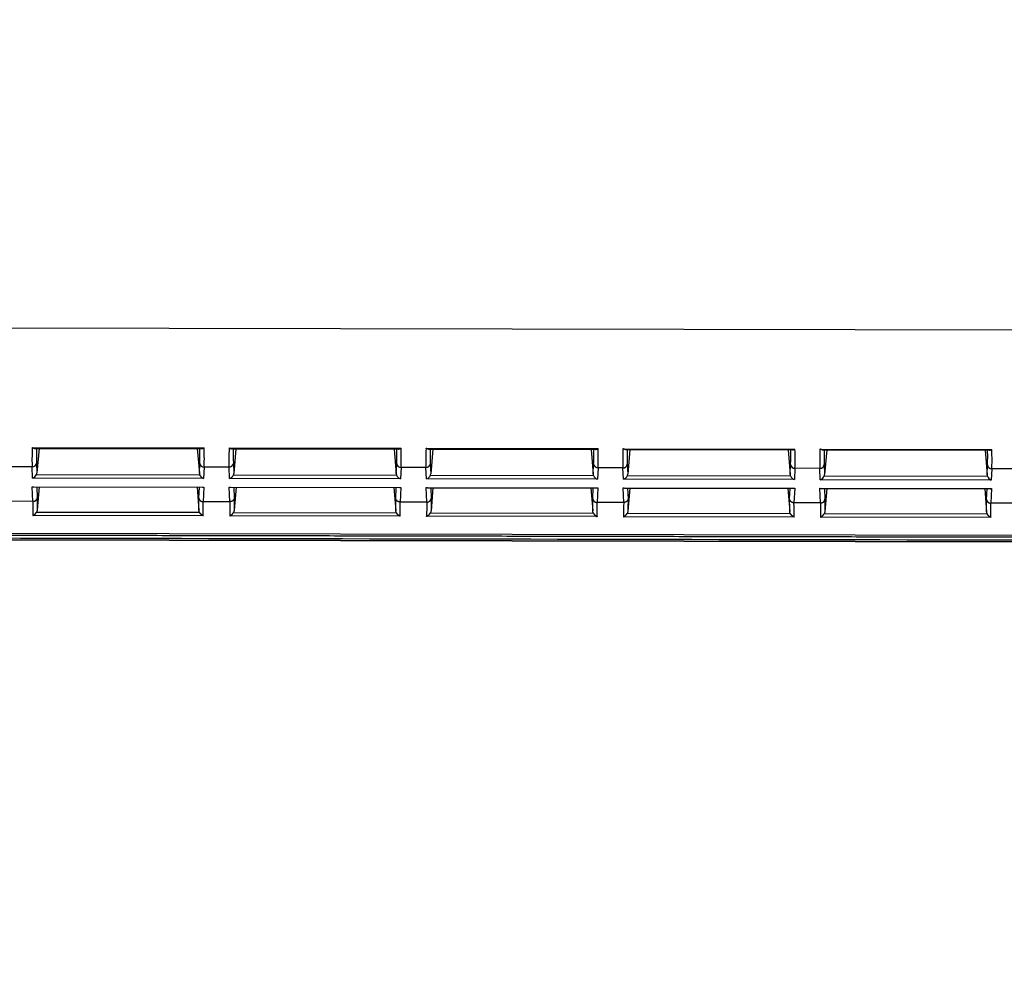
# Model space of a CAD drawing. Header units: millimetres. Extents: x 40090 to 187415, y -53271 to 40260.
# Tile 210 of 256: x 127042 to 127110, y 13738 to 13804. Entities that reach past the tile are written whole.
import ezdxf

# ---------------------------------------------------------------- set-up
doc = ezdxf.new("R2010")
doc.units = ezdxf.units.MM
doc.layers.add('AVM_projektor', color=6, linetype='Continuous')
doc.layers.add('AVM_sp_230VAC', color=170, linetype='Continuous')
doc.styles.add('AVM', font='arial.ttf')
doc.dimstyles.new('AVM-1_50', dxfattribs={"dimscale": 40, "dimtxt": 2.5, "dimasz": 2.5, "dimexe": 1.25, "dimexo": 0.625, "dimtad": 1, "dimdec": 0, "dimrnd": 1, "dimtxsty": 'AVM', "dimcen": 2.5, "dimclrd": 256, "dimclre": 256, "dimclrt": 256, "dimadec": 0, "dimazin": 0, "dimtfac": 1, "dimtdec": 0, "dimtmove": 0, "dimatfit": 3, "dimfxl": 0, "dimarcsym": 0})

# ---------------------------------------------------------------- blocks, each defined once
blk = doc.blocks.new('PT-FW430-bottom')
for p, q in [((200.491, 304.353), (200.491, 73.885)), ((214.57, 304.016), (214.57, 3.544)), ((214.997, 21.103), (214.997, 294.331)), ((215, 294.627), (215, 20.806)), ((209.993, 250.153), (209.993, 248.448)), ((212.36, 250.213), (212.36, 248.387)), ((208.67, 236.653), (208.67, 248.447)), ((209.993, 248.448), (210.771, 248.412)), ((210.771, 248.412), (210.771, 236.688)), ((211.355, 236.667), (211.355, 248.433)), ((211.355, 248.433), (212.36, 248.387)), ((208.724, 236.821), (208.724, 248.279)), ((208.724, 247.976), (210.415, 248.118)), ((210.415, 248.118), (209.734, 248.149)), ((210.512, 236.96), (210.512, 248.14)), ((211.37, 236.762), (211.37, 248.338)), ((212.113, 248.088), (211.37, 248.122)), ((211.37, 247.963), (212.948, 248.096)), ((213.091, 236.965), (213.091, 248.136)), ((213.336, 248.394), (213.336, 236.707)), ((208.724, 237.124), (210.415, 236.982)), ((209.734, 236.951), (210.415, 236.982)), ((211.37, 237.137), (212.948, 237.005)), ((211.37, 236.978), (212.113, 237.012)), ((210.771, 236.688), (209.993, 236.653)), ((209.993, 236.653), (209.993, 234.948)), ((212.36, 236.713), (211.355, 236.667)), ((212.36, 236.713), (212.36, 234.887)), ((208.67, 223.153), (208.67, 234.947)), ((209.993, 234.948), (210.771, 234.912)), ((210.771, 234.912), (210.771, 223.188)), ((211.355, 223.167), (211.355, 234.933)), ((211.355, 234.933), (212.36, 234.887)), ((208.724, 223.321), (208.724, 234.779)), ((208.724, 234.476), (210.415, 234.618)), ((210.415, 234.618), (209.734, 234.649)), ((210.512, 223.46), (210.512, 234.64)), ((211.37, 223.262), (211.37, 234.838)), ((212.113, 234.588), (211.37, 234.622)), ((211.37, 234.463), (212.948, 234.596)), ((213.091, 223.465), (213.091, 234.636)), ((213.336, 234.894), (213.336, 223.207)), ((208.724, 223.624), (210.415, 223.482)), ((209.734, 223.451), (210.415, 223.482)), ((211.37, 223.637), (212.948, 223.505)), ((211.37, 223.478), (212.113, 223.512)), ((210.771, 223.188), (209.993, 223.153)), ((209.993, 223.153), (209.993, 221.448)), ((212.36, 223.213), (211.355, 223.167)), ((212.36, 223.213), (212.36, 221.387)), ((208.67, 209.653), (208.67, 221.447)), ((209.993, 221.448), (210.771, 221.412)), ((210.771, 221.412), (210.771, 209.688)), ((211.355, 209.667), (211.355, 221.433)), ((211.355, 221.433), (212.36, 221.387)), ((208.724, 209.821), (208.724, 221.279)), ((208.724, 220.976), (210.415, 221.118)), ((210.415, 221.118), (209.734, 221.149)), ((210.512, 209.96), (210.512, 221.14)), ((211.37, 209.762), (211.37, 221.338)), ((212.113, 221.088), (211.37, 221.122)), ((211.37, 220.963), (212.948, 221.096)), ((213.091, 209.965), (213.091, 221.136)), ((213.336, 221.394), (213.336, 209.707)), ((208.724, 210.124), (210.415, 209.982)), ((209.734, 209.951), (210.415, 209.982)), ((211.37, 210.137), (212.948, 210.005)), ((211.37, 209.978), (212.113, 210.012)), ((210.771, 209.688), (209.993, 209.653)), ((209.993, 209.653), (209.993, 207.948)), ((212.36, 209.713), (211.355, 209.667)), ((212.36, 209.713), (212.36, 207.887)), ((208.67, 196.153), (208.67, 207.947)), ((209.993, 207.948), (210.771, 207.912)), ((210.771, 207.912), (210.771, 196.188)), ((211.355, 196.167), (211.355, 207.933)), ((211.355, 207.933), (212.36, 207.887)), ((208.724, 196.321), (208.724, 207.779)), ((208.724, 207.476), (210.415, 207.618)), ((210.415, 207.618), (209.734, 207.649)), ((210.512, 196.46), (210.512, 207.64)), ((211.37, 196.262), (211.37, 207.838)), ((212.113, 207.588), (211.37, 207.622)), ((211.37, 207.463), (212.948, 207.596)), ((213.091, 196.465), (213.091, 207.636)), ((213.336, 207.894), (213.336, 196.207)), ((208.724, 196.624), (210.415, 196.482)), ((209.734, 196.451), (210.415, 196.482)), ((211.37, 196.637), (212.948, 196.505)), ((211.37, 196.478), (212.113, 196.512)), ((210.771, 196.188), (209.993, 196.153)), ((209.993, 196.153), (209.993, 194.448)), ((212.36, 196.213), (211.355, 196.167)), ((212.36, 196.213), (212.36, 194.387)), ((208.67, 182.653), (208.67, 194.447)), ((209.993, 194.448), (210.771, 194.412)), ((210.771, 194.412), (210.771, 182.688)), ((211.355, 182.667), (211.355, 194.433)), ((211.355, 194.433), (212.36, 194.387)), ((208.724, 182.821), (208.724, 194.279)), ((208.724, 193.976), (210.415, 194.118)), ((210.415, 194.118), (209.734, 194.149)), ((210.512, 182.96), (210.512, 194.14)), ((211.37, 182.762), (211.37, 194.338)), ((212.113, 194.088), (211.37, 194.122)), ((211.37, 193.963), (212.948, 194.096)), ((213.091, 182.965), (213.091, 194.136)), ((213.336, 194.394), (213.336, 182.707)), ((208.724, 183.124), (210.415, 182.982)), ((209.734, 182.951), (210.415, 182.982)), ((211.37, 183.137), (212.948, 183.005)), ((211.37, 182.978), (212.113, 183.012)), ((210.771, 182.688), (209.993, 182.653)), ((209.993, 182.653), (209.993, 180.948)), ((212.36, 182.713), (211.355, 182.667)), ((212.36, 182.713), (212.36, 180.887))]:
    blk.add_line(p, q)
for centre, major_axis, ratio, start_param, end_param in [((200.491, 247.509), (-10, -0.851), 0.042047, 3.454792, 3.751014), ((209.708, 248.448), (-0.014, -0.3), 0.950148, 0.139819, 1.61411), ((210.486, 248.412), (-0.247, -0.236), 0.72431, 1.05271, 2.219463), ((211.07, 248.433), (0.239, -0.25), 0.72431, 0.648651, 0.965444), ((200.517, 247.21), (-9.7, -0.851), 0.043328, 3.454568, 3.699851), ((210.384, 248.417), (0.325, -0.012), 0.922888, 4.843824, 5.151363), ((197.96, 246.461), (-16.7, -1.465), 0.043328, 3.594641, 3.697414), ((197.934, 246.76), (-17, -1.465), 0.042575, 3.574962, 3.695383), ((200.517, 237.89), (9.7, -0.851), 0.043328, 5.724927, 5.97021), ((209.708, 236.653), (0.014, -0.3), 0.950148, 1.527482, 3.001774), ((210.384, 236.683), (-0.325, -0.012), 0.922888, 4.273415, 4.580953), ((210.486, 236.688), (0.247, -0.236), 0.72431, 0.92213, 2.088882), ((197.96, 238.639), (16.7, -1.465), 0.043328, 5.727364, 5.830137), ((200.491, 237.592), (10, -0.851), 0.042047, 5.673764, 5.969986), ((211.07, 236.667), (-0.239, -0.25), 0.72431, 2.176149, 2.492942), ((197.934, 238.34), (17, -1.465), 0.042575, 5.729395, 5.849816), ((200.491, 234.009), (-10, -0.851), 0.042047, 3.454792, 3.751014), ((209.708, 234.948), (0.014, 0.3), 0.950148, 3.281412, 4.755703), ((210.486, 234.912), (-0.247, -0.236), 0.72431, 1.05271, 2.219463), ((211.07, 234.933), (0.239, -0.25), 0.72431, 0.648651, 0.965444), ((200.517, 233.71), (-9.7, -0.851), 0.043328, 3.454568, 3.699851), ((210.384, 234.917), (0.325, -0.012), 0.922888, 4.843824, 5.151363), ((197.96, 232.961), (-16.7, -1.465), 0.043328, 3.594641, 3.697414), ((197.934, 233.26), (-17, -1.465), 0.042575, 3.574962, 3.695383), ((200.517, 224.39), (9.7, -0.851), 0.043328, 5.724927, 5.97021), ((209.708, 223.153), (-0.014, 0.3), 0.950148, 4.669075, 6.143366), ((210.384, 223.183), (-0.325, -0.012), 0.922888, 4.273415, 4.580953), ((210.486, 223.188), (0.247, -0.236), 0.72431, 0.92213, 2.088882), ((197.96, 225.139), (16.7, -1.465), 0.043328, 5.727364, 5.830137), ((200.491, 224.092), (10, -0.851), 0.042047, 5.673764, 5.969986), ((211.07, 223.167), (-0.239, -0.25), 0.72431, 2.176149, 2.492942), ((197.934, 224.84), (17, -1.465), 0.042575, 5.729395, 5.849816), ((200.491, 220.509), (-10, -0.851), 0.042047, 3.454792, 3.751014), ((209.708, 221.448), (-0.014, -0.3), 0.950148, 0.139819, 1.61411), ((210.486, 221.412), (-0.247, -0.236), 0.72431, 1.05271, 2.219463), ((211.07, 221.433), (0.239, -0.25), 0.72431, 0.648651, 0.965444), ((200.517, 220.21), (-9.7, -0.851), 0.043328, 3.454568, 3.699851), ((210.384, 221.417), (0.325, -0.012), 0.922888, 4.843824, 5.151363), ((197.96, 219.461), (-16.7, -1.465), 0.043328, 3.594641, 3.697414), ((197.934, 219.76), (-17, -1.465), 0.042575, 3.574962, 3.695383), ((200.517, 210.89), (9.7, -0.851), 0.043328, 5.724927, 5.97021), ((209.708, 209.653), (0.014, -0.3), 0.950148, 1.527482, 3.001774), ((210.384, 209.683), (-0.325, -0.012), 0.922888, 4.273415, 4.580953), ((210.486, 209.688), (0.247, -0.236), 0.72431, 0.92213, 2.088882), ((197.96, 211.639), (16.7, -1.465), 0.043328, 5.727364, 5.830137), ((200.491, 210.592), (10, -0.851), 0.042047, 5.673764, 5.969986), ((211.07, 209.667), (-0.239, -0.25), 0.72431, 2.176149, 2.492942), ((197.934, 211.34), (17, -1.465), 0.042575, 5.729395, 5.849816), ((200.491, 207.009), (-10, -0.851), 0.042047, 3.454792, 3.751014), ((209.708, 207.948), (-0.014, -0.3), 0.950148, 0.139819, 1.61411), ((210.486, 207.912), (-0.247, -0.236), 0.72431, 1.05271, 2.219463), ((211.07, 207.933), (0.239, -0.25), 0.72431, 0.648651, 0.965444), ((200.517, 206.71), (-9.7, -0.851), 0.043328, 3.454568, 3.699851), ((210.384, 207.917), (0.325, -0.012), 0.922888, 4.843824, 5.151363), ((197.96, 205.961), (-16.7, -1.465), 0.043328, 3.594641, 3.697414), ((197.934, 206.26), (-17, -1.465), 0.042575, 3.574962, 3.695383), ((200.517, 197.39), (9.7, -0.851), 0.043328, 5.724927, 5.97021), ((209.708, 196.153), (0.014, -0.3), 0.950148, 1.527482, 3.001774), ((210.384, 196.183), (-0.325, -0.012), 0.922888, 4.273415, 4.580953), ((210.486, 196.188), (0.247, -0.236), 0.72431, 0.92213, 2.088882), ((197.96, 198.139), (16.7, -1.465), 0.043328, 5.727364, 5.830137), ((200.491, 197.092), (10, -0.851), 0.042047, 5.673764, 5.969986), ((211.07, 196.167), (-0.239, -0.25), 0.72431, 2.176149, 2.492942), ((197.934, 197.84), (17, -1.465), 0.042575, 5.729395, 5.849816), ((200.491, 193.509), (-10, -0.851), 0.042047, 3.454792, 3.751014), ((209.708, 194.448), (-0.014, -0.3), 0.950148, 0.139819, 1.61411), ((210.486, 194.412), (-0.247, -0.236), 0.72431, 1.05271, 2.219463), ((211.07, 194.433), (0.239, -0.25), 0.72431, 0.648651, 0.965444), ((200.517, 193.21), (-9.7, -0.851), 0.043328, 3.454568, 3.699851), ((210.384, 194.417), (0.325, -0.012), 0.922888, 4.843824, 5.151363), ((197.96, 192.461), (-16.7, -1.465), 0.043328, 3.594641, 3.697414), ((197.934, 192.76), (-17, -1.465), 0.042575, 3.574962, 3.695383), ((200.517, 183.89), (9.7, -0.851), 0.043328, 5.724927, 5.97021), ((209.708, 182.653), (0.014, -0.3), 0.950148, 1.527482, 3.001774), ((210.384, 182.683), (-0.325, -0.012), 0.922888, 4.273415, 4.580953), ((210.486, 182.688), (0.247, -0.236), 0.72431, 0.92213, 2.088882), ((197.96, 184.639), (16.7, -1.465), 0.043328, 5.727364, 5.830137), ((200.491, 183.592), (10, -0.851), 0.042047, 5.673764, 5.969986), ((211.07, 182.667), (-0.239, -0.25), 0.72431, 2.176149, 2.492942), ((197.934, 184.34), (17, -1.465), 0.042575, 5.729395, 5.849816)]:
    blk.add_ellipse(centre, major_axis=major_axis, ratio=ratio, start_param=start_param, end_param=end_param)
for points, start_tangent, end_tangent in [([(214.698, 305.111), (214.698, 302.486), (214.698, 299.86), (214.698, 297.235), (214.698, 294.61), (214.698, 291.985), (214.698, 289.36), (214.698, 286.735), (214.698, 284.11), (214.698, 281.484), (214.698, 278.859), (214.698, 276.234), (214.698, 273.609), (214.698, 270.984), (214.698, 268.359), (214.698, 265.733), (214.698, 263.108), (214.698, 260.483), (214.698, 257.858), (214.698, 255.233), (214.698, 252.608), (214.698, 249.983), (214.698, 247.357), (214.698, 244.732), (214.698, 242.107), (214.698, 239.482), (214.698, 236.857), (214.698, 234.232), (214.698, 231.606), (214.698, 228.981), (214.698, 226.356), (214.698, 223.731), (214.698, 221.106), (214.698, 218.481), (214.698, 215.856), (214.698, 213.23), (214.698, 210.605), (214.698, 207.98), (214.698, 205.355), (214.698, 202.73), (214.698, 200.105), (214.698, 197.48), (214.698, 194.854), (214.698, 192.229), (214.698, 189.604), (214.698, 186.979), (214.698, 184.354), (214.697, 181.729), (214.697, 179.103), (214.697, 176.478), (214.697, 173.853), (214.697, 171.228), (214.697, 168.603), (214.697, 165.978), (214.697, 163.353), (214.697, 160.727), (214.697, 158.102), (214.697, 155.477), (214.697, 152.852), (214.697, 150.227), (214.697, 147.602), (214.697, 144.976), (214.697, 142.351), (214.697, 139.726), (214.697, 137.101), (214.697, 134.476), (214.697, 131.851), (214.697, 129.226), (214.697, 126.6), (214.697, 123.975), (214.697, 121.35), (214.697, 118.725), (214.697, 116.1), (214.697, 113.475), (214.697, 110.849), (214.697, 108.224), (214.697, 105.599), (214.697, 102.974), (214.697, 100.349), (214.697, 97.724), (214.697, 95.099), (214.697, 92.473), (214.697, 89.848), (214.697, 87.223), (214.697, 84.598), (214.697, 81.973), (214.697, 79.348), (214.697, 76.723), (214.697, 74.097), (214.697, 71.472), (214.697, 68.847), (214.697, 66.222), (214.697, 63.597), (214.697, 60.972), (214.697, 58.346), (214.697, 55.721), (214.697, 53.096), (214.697, 50.471), (214.697, 47.846), (214.697, 45.221), (214.697, 42.596), (214.697, 39.97), (214.697, 37.345), (214.697, 34.72), (214.697, 32.095), (214.697, 29.47), (214.697, 26.845), (214.697, 24.219), (214.697, 21.594), (214.697, 18.969), (214.697, 16.344), (214.697, 13.719), (214.697, 11.094), (214.697, 8.469), (214.697, 5.843), (214.697, 3.218)], (-0.000004, -1), (-0.000004, -1)), ([(214.9, 297.867), (214.9, 238.944), (214.9, 180.02), (214.9, 121.097), (214.9, 62.173), (214.9, 3.25)], (0.000001, -1), (0.000001, -1)), ([(208.724, 248.279), (208.724, 248.287), (208.722, 248.298), (208.719, 248.31), (208.715, 248.324), (208.711, 248.34), (208.705, 248.357), (208.697, 248.377), (208.689, 248.398), (208.68, 248.422), (208.67, 248.447)], (-0.03175, 0.999496), (-0.384649, 0.923063)), ([(212.111, 248.088), (212.116, 248.088), (212.122, 248.089), (212.127, 248.09), (212.132, 248.091), (212.137, 248.092), (212.142, 248.093), (212.146, 248.094), (212.151, 248.095), (212.156, 248.096), (212.16, 248.098), (212.164, 248.099), (212.169, 248.1), (212.173, 248.102), (212.177, 248.104), (212.182, 248.105), (212.186, 248.107), (212.191, 248.109), (212.195, 248.111), (212.2, 248.113), (212.204, 248.116), (212.208, 248.118), (212.212, 248.12), (212.216, 248.123), (212.22, 248.125), (212.224, 248.128), (212.229, 248.13), (212.233, 248.133), (212.237, 248.136), (212.241, 248.139), (212.245, 248.142), (212.248, 248.145), (212.252, 248.148), (212.256, 248.151), (212.26, 248.154), (212.263, 248.158), (212.267, 248.161), (212.27, 248.165), (212.274, 248.168), (212.277, 248.172), (212.281, 248.175), (212.284, 248.179), (212.287, 248.183), (212.29, 248.187), (212.294, 248.191), (212.297, 248.195), (212.3, 248.199), (212.303, 248.203), (212.305, 248.207), (212.308, 248.211), (212.311, 248.215), (212.314, 248.22), (212.316, 248.224), (212.319, 248.228), (212.321, 248.233), (212.324, 248.237), (212.326, 248.242), (212.328, 248.246), (212.331, 248.251), (212.333, 248.256), (212.335, 248.26), (212.337, 248.265), (212.339, 248.27), (212.34, 248.275), (212.342, 248.28), (212.344, 248.285), (212.345, 248.289), (212.347, 248.294), (212.348, 248.299), (212.35, 248.304), (212.351, 248.309), (212.352, 248.315), (212.353, 248.32), (212.354, 248.325), (212.355, 248.33), (212.356, 248.335), (212.357, 248.34), (212.358, 248.345), (212.358, 248.35), (212.359, 248.355), (212.359, 248.361), (212.36, 248.366), (212.36, 248.371), (212.36, 248.376), (212.36, 248.382), (212.36, 248.387)], (0.994634, 0.103452), (0.001302, 0.999999)), ([(212.36, 248.387), (212.36, 248.387), (212.36, 248.387), (212.36, 248.387)], (0, -1), (-0.001059, -0.999999)), ([(213.091, 248.136), (213.082, 248.131), (213.072, 248.127), (213.063, 248.123), (213.054, 248.119), (213.045, 248.116), (213.035, 248.113), (213.026, 248.11), (213.016, 248.107), (213.007, 248.105), (212.997, 248.103), (212.987, 248.101), (212.977, 248.099), (212.968, 248.098), (212.958, 248.097), (212.948, 248.096)], (-0.892107, -0.451825), (-0.996524, -0.083302)), ([(213.337, 248.397), (213.335, 248.39), (213.332, 248.384), (213.329, 248.378), (213.327, 248.373), (213.324, 248.368), (213.322, 248.363), (213.32, 248.359), (213.318, 248.355), (213.316, 248.352), (213.314, 248.348), (213.311, 248.344), (213.309, 248.34), (213.306, 248.335), (213.303, 248.33), (213.3, 248.326), (213.297, 248.321), (213.294, 248.317), (213.292, 248.313), (213.289, 248.309), (213.286, 248.305), (213.283, 248.301), (213.28, 248.297), (213.277, 248.293), (213.274, 248.288), (213.27, 248.284), (213.267, 248.28), (213.264, 248.276), (213.26, 248.272), (213.257, 248.268), (213.253, 248.264), (213.25, 248.26), (213.246, 248.256), (213.243, 248.252), (213.239, 248.248), (213.235, 248.243), (213.23, 248.239), (213.226, 248.235), (213.222, 248.23), (213.218, 248.226), (213.214, 248.222), (213.21, 248.219), (213.205, 248.215), (213.201, 248.211), (213.196, 248.207), (213.192, 248.203), (213.187, 248.199), (213.182, 248.195), (213.177, 248.191), (213.173, 248.188), (213.168, 248.184), (213.163, 248.181), (213.159, 248.177), (213.154, 248.174), (213.149, 248.17), (213.144, 248.167), (213.139, 248.163), (213.134, 248.16), (213.129, 248.157), (213.123, 248.154), (213.118, 248.151), (213.113, 248.147), (213.107, 248.144), (213.102, 248.141), (213.096, 248.138), (213.091, 248.136)], (-0.399408, -0.916773), (-0.892122, -0.451794)), ([(212.36, 236.713), (212.36, 236.719), (212.36, 236.724), (212.36, 236.729), (212.36, 236.734), (212.359, 236.739), (212.359, 236.745), (212.358, 236.75), (212.358, 236.755), (212.357, 236.76), (212.356, 236.765), (212.355, 236.771), (212.354, 236.776), (212.353, 236.781), (212.352, 236.786), (212.351, 236.791), (212.35, 236.796), (212.348, 236.801), (212.347, 236.806), (212.345, 236.811), (212.344, 236.816), (212.342, 236.821), (212.34, 236.825), (212.339, 236.83), (212.337, 236.835), (212.335, 236.84), (212.333, 236.845), (212.33, 236.849), (212.328, 236.854), (212.326, 236.859), (212.323, 236.863), (212.321, 236.868), (212.318, 236.872), (212.316, 236.877), (212.313, 236.882), (212.31, 236.886), (212.307, 236.89), (212.304, 236.895), (212.301, 236.899), (212.298, 236.903), (212.295, 236.905), (212.293, 236.907), (212.291, 236.91), (212.289, 236.913), (212.286, 236.915), (212.284, 236.918), (212.282, 236.922), (212.279, 236.925), (212.276, 236.928), (212.272, 236.932), (212.269, 236.936), (212.264, 236.94), (212.259, 236.944), (212.254, 236.948), (212.247, 236.953), (212.24, 236.957), (212.232, 236.962), (212.223, 236.967), (212.213, 236.972), (212.219, 236.972), (212.222, 236.972), (212.224, 236.972), (212.224, 236.973), (212.223, 236.975), (212.221, 236.977), (212.219, 236.978), (212.215, 236.981), (212.212, 236.983), (212.209, 236.985), (212.206, 236.987), (212.203, 236.989), (212.201, 236.99), (212.201, 236.992), (212.201, 236.993), (212.203, 236.993), (212.206, 236.993), (212.211, 236.993), (212.219, 236.991), (212.202, 236.995), (212.174, 237.001), (212.161, 237.005), (212.153, 237.007), (212.144, 237.008), (212.124, 237.011), (212.122, 237.011), (212.116, 237.012)], (-0.001368, 0.999999), (-0.999735, -0.023014)), ([(212.948, 237.005), (212.958, 237.004), (212.968, 237.003), (212.977, 237.001), (212.987, 236.999), (212.997, 236.998), (213.007, 236.995), (213.016, 236.993), (213.026, 236.99), (213.035, 236.987), (213.045, 236.984), (213.054, 236.981), (213.063, 236.977), (213.072, 236.973), (213.082, 236.969), (213.091, 236.965)], (0.996524, -0.083302), (0.892107, -0.451825)), ([(213.337, 236.704), (213.335, 236.71), (213.332, 236.716), (213.329, 236.722), (213.327, 236.727), (213.324, 236.733), (213.322, 236.737), (213.32, 236.741), (213.318, 236.745), (213.316, 236.748), (213.314, 236.752), (213.311, 236.756), (213.309, 236.761), (213.306, 236.765), (213.303, 236.77), (213.3, 236.775), (213.297, 236.779), (213.294, 236.783), (213.292, 236.787), (213.289, 236.791), (213.286, 236.795), (213.283, 236.799), (213.28, 236.803), (213.277, 236.808), (213.274, 236.812), (213.27, 236.816), (213.267, 236.82), (213.264, 236.824), (213.26, 236.828), (213.257, 236.832), (213.253, 236.836), (213.25, 236.84), (213.246, 236.845), (213.243, 236.849), (213.239, 236.853), (213.235, 236.857), (213.23, 236.861), (213.226, 236.866), (213.222, 236.87), (213.218, 236.874), (213.214, 236.878), (213.21, 236.881), (213.205, 236.885), (213.201, 236.889), (213.196, 236.893), (213.192, 236.897), (213.187, 236.901), (213.182, 236.905), (213.177, 236.909), (213.173, 236.912), (213.168, 236.916), (213.163, 236.92), (213.159, 236.923), (213.154, 236.927), (213.149, 236.93), (213.144, 236.933), (213.139, 236.937), (213.134, 236.94), (213.129, 236.943), (213.123, 236.947), (213.118, 236.95), (213.113, 236.953), (213.107, 236.956), (213.102, 236.959), (213.096, 236.962), (213.091, 236.965)], (-0.399408, 0.916773), (-0.892122, 0.451794)), ([(208.724, 236.821), (208.724, 236.813), (208.722, 236.803), (208.719, 236.79), (208.715, 236.776), (208.711, 236.761), (208.705, 236.743), (208.697, 236.723), (208.689, 236.702), (208.68, 236.678), (208.67, 236.653)], (-0.03175, -0.999496), (-0.384649, -0.923063)), ([(212.36, 236.713), (212.36, 236.713), (212.36, 236.713), (212.36, 236.713)], (0.001323, -0.999999), (0.000265, -1)), ([(208.724, 234.779), (208.724, 234.787), (208.722, 234.798), (208.719, 234.81), (208.715, 234.824), (208.711, 234.84), (208.705, 234.857), (208.697, 234.877), (208.689, 234.898), (208.68, 234.922), (208.67, 234.947)], (-0.03175, 0.999496), (-0.384649, 0.923063)), ([(212.36, 234.887), (212.36, 234.882), (212.36, 234.876), (212.36, 234.871), (212.36, 234.866), (212.359, 234.861), (212.359, 234.856), (212.358, 234.85), (212.358, 234.845), (212.357, 234.84), (212.356, 234.835), (212.355, 234.83), (212.354, 234.825), (212.353, 234.82), (212.352, 234.814), (212.351, 234.809), (212.35, 234.804), (212.348, 234.799), (212.347, 234.794), (212.345, 234.789), (212.344, 234.785), (212.342, 234.78), (212.34, 234.775), (212.339, 234.77), (212.337, 234.765), (212.335, 234.76), (212.333, 234.756), (212.33, 234.751), (212.328, 234.746), (212.326, 234.742), (212.323, 234.737), (212.321, 234.732), (212.318, 234.728), (212.316, 234.723), (212.313, 234.719), (212.31, 234.714), (212.307, 234.71), (212.304, 234.705), (212.301, 234.701), (212.298, 234.697), (212.295, 234.695), (212.293, 234.693), (212.291, 234.69), (212.289, 234.688), (212.286, 234.685), (212.284, 234.682), (212.282, 234.679), (212.279, 234.675), (212.276, 234.672), (212.272, 234.668), (212.269, 234.665), (212.264, 234.661), (212.259, 234.656), (212.254, 234.652), (212.247, 234.648), (212.24, 234.643), (212.232, 234.638), (212.223, 234.633), (212.213, 234.628), (212.219, 234.628), (212.222, 234.628), (212.224, 234.628), (212.224, 234.627), (212.223, 234.625), (212.221, 234.624), (212.219, 234.622), (212.215, 234.62), (212.212, 234.618), (212.209, 234.615), (212.206, 234.613), (212.203, 234.611), (212.201, 234.61), (212.201, 234.608), (212.201, 234.607), (212.203, 234.607), (212.206, 234.607), (212.211, 234.608), (212.219, 234.609), (212.202, 234.605), (212.174, 234.599), (212.161, 234.595), (212.153, 234.594), (212.144, 234.592), (212.124, 234.589), (212.122, 234.589), (212.116, 234.588)], (-0.001368, -0.999999), (-0.999735, 0.023014)), ([(212.36, 234.887), (212.36, 234.887), (212.36, 234.887), (212.36, 234.887)], (0, -1), (-0.001059, -0.999999)), ([(213.091, 234.636), (213.082, 234.631), (213.072, 234.627), (213.063, 234.623), (213.054, 234.619), (213.045, 234.616), (213.035, 234.613), (213.026, 234.61), (213.016, 234.607), (213.007, 234.605), (212.997, 234.603), (212.987, 234.601), (212.977, 234.599), (212.968, 234.598), (212.958, 234.597), (212.948, 234.596)], (-0.892107, -0.451825), (-0.996524, -0.083302)), ([(213.337, 234.897), (213.335, 234.89), (213.332, 234.884), (213.329, 234.878), (213.327, 234.873), (213.324, 234.868), (213.322, 234.863), (213.32, 234.859), (213.318, 234.855), (213.316, 234.852), (213.314, 234.848), (213.311, 234.844), (213.309, 234.84), (213.306, 234.835), (213.303, 234.83), (213.3, 234.826), (213.297, 234.821), (213.294, 234.817), (213.292, 234.813), (213.289, 234.809), (213.286, 234.805), (213.283, 234.801), (213.28, 234.797), (213.277, 234.793), (213.274, 234.788), (213.27, 234.784), (213.267, 234.78), (213.264, 234.776), (213.26, 234.772), (213.257, 234.768), (213.253, 234.764), (213.25, 234.76), (213.246, 234.756), (213.243, 234.752), (213.239, 234.748), (213.235, 234.743), (213.23, 234.739), (213.226, 234.735), (213.222, 234.73), (213.218, 234.726), (213.214, 234.722), (213.21, 234.719), (213.205, 234.715), (213.201, 234.711), (213.196, 234.707), (213.192, 234.703), (213.187, 234.699), (213.182, 234.695), (213.177, 234.691), (213.173, 234.688), (213.168, 234.684), (213.163, 234.681), (213.159, 234.677), (213.154, 234.674), (213.149, 234.67), (213.144, 234.667), (213.139, 234.663), (213.134, 234.66), (213.129, 234.657), (213.123, 234.654), (213.118, 234.651), (213.113, 234.647), (213.107, 234.644), (213.102, 234.641), (213.096, 234.638), (213.091, 234.636)], (-0.399408, -0.916773), (-0.892122, -0.451794)), ([(212.111, 223.513), (212.116, 223.512), (212.122, 223.511), (212.127, 223.51), (212.132, 223.51), (212.137, 223.509), (212.142, 223.508), (212.146, 223.506), (212.151, 223.505), (212.156, 223.504), (212.16, 223.503), (212.164, 223.501), (212.169, 223.5), (212.173, 223.498), (212.177, 223.497), (212.182, 223.495), (212.186, 223.493), (212.191, 223.491), (212.195, 223.489), (212.2, 223.487), (212.204, 223.485), (212.208, 223.482), (212.212, 223.48), (212.216, 223.478), (212.22, 223.475), (212.224, 223.473), (212.229, 223.47), (212.233, 223.467), (212.237, 223.464), (212.241, 223.461), (212.245, 223.458), (212.248, 223.455), (212.252, 223.452), (212.256, 223.449), (212.26, 223.446), (212.263, 223.443), (212.267, 223.439), (212.27, 223.436), (212.274, 223.432), (212.277, 223.428), (212.281, 223.425), (212.284, 223.421), (212.287, 223.417), (212.29, 223.413), (212.294, 223.41), (212.297, 223.406), (212.3, 223.402), (212.303, 223.398), (212.305, 223.393), (212.308, 223.389), (212.311, 223.385), (212.314, 223.381), (212.316, 223.376), (212.319, 223.372), (212.321, 223.367), (212.324, 223.363), (212.326, 223.358), (212.328, 223.354), (212.331, 223.349), (212.333, 223.345), (212.335, 223.34), (212.337, 223.335), (212.339, 223.33), (212.34, 223.325), (212.342, 223.321), (212.344, 223.316), (212.345, 223.311), (212.347, 223.306), (212.348, 223.301), (212.35, 223.296), (212.351, 223.291), (212.352, 223.286), (212.353, 223.281), (212.354, 223.276), (212.355, 223.27), (212.356, 223.265), (212.357, 223.26), (212.358, 223.255), (212.358, 223.25), (212.359, 223.245), (212.359, 223.24), (212.36, 223.234), (212.36, 223.229), (212.36, 223.224), (212.36, 223.219), (212.36, 223.213)], (0.994634, -0.103452), (0.001302, -0.999999)), ([(212.948, 223.505), (212.958, 223.504), (212.968, 223.503), (212.977, 223.501), (212.987, 223.499), (212.997, 223.498), (213.007, 223.495), (213.016, 223.493), (213.026, 223.49), (213.035, 223.487), (213.045, 223.484), (213.054, 223.481), (213.063, 223.477), (213.072, 223.473), (213.082, 223.469), (213.091, 223.465)], (0.996524, -0.083302), (0.892107, -0.451825)), ([(213.337, 223.204), (213.335, 223.21), (213.332, 223.216), (213.329, 223.222), (213.327, 223.227), (213.324, 223.233), (213.322, 223.237), (213.32, 223.241), (213.318, 223.245), (213.316, 223.248), (213.314, 223.252), (213.311, 223.256), (213.309, 223.261), (213.306, 223.265), (213.303, 223.27), (213.3, 223.275), (213.297, 223.279), (213.294, 223.283), (213.292, 223.287), (213.289, 223.291), (213.286, 223.295), (213.283, 223.299), (213.28, 223.303), (213.277, 223.308), (213.274, 223.312), (213.27, 223.316), (213.267, 223.32), (213.264, 223.324), (213.26, 223.328), (213.257, 223.332), (213.253, 223.336), (213.25, 223.34), (213.246, 223.345), (213.243, 223.349), (213.239, 223.353), (213.235, 223.357), (213.23, 223.361), (213.226, 223.366), (213.222, 223.37), (213.218, 223.374), (213.214, 223.378), (213.21, 223.381), (213.205, 223.385), (213.201, 223.389), (213.196, 223.393), (213.192, 223.397), (213.187, 223.401), (213.182, 223.405), (213.177, 223.409), (213.173, 223.412), (213.168, 223.416), (213.163, 223.42), (213.159, 223.423), (213.154, 223.427), (213.149, 223.43), (213.144, 223.433), (213.139, 223.437), (213.134, 223.44), (213.129, 223.443), (213.123, 223.447), (213.118, 223.45), (213.113, 223.453), (213.107, 223.456), (213.102, 223.459), (213.096, 223.462), (213.091, 223.465)], (-0.399408, 0.916773), (-0.892122, 0.451794)), ([(208.724, 223.321), (208.724, 223.313), (208.722, 223.303), (208.719, 223.29), (208.715, 223.276), (208.711, 223.261), (208.705, 223.243), (208.697, 223.223), (208.689, 223.202), (208.68, 223.178), (208.67, 223.153)], (-0.03175, -0.999496), (-0.384649, -0.923063)), ([(212.36, 223.213), (212.36, 223.213), (212.36, 223.213), (212.36, 223.213)], (0.001323, -0.999999), (0.000265, -1)), ([(208.724, 221.279), (208.724, 221.287), (208.722, 221.298), (208.719, 221.31), (208.715, 221.324), (208.711, 221.34), (208.705, 221.357), (208.697, 221.377), (208.689, 221.398), (208.68, 221.422), (208.67, 221.447)], (-0.03175, 0.999496), (-0.384649, 0.923063)), ([(212.111, 221.088), (212.116, 221.088), (212.122, 221.089), (212.127, 221.09), (212.132, 221.091), (212.137, 221.092), (212.142, 221.093), (212.146, 221.094), (212.151, 221.095), (212.156, 221.096), (212.16, 221.098), (212.164, 221.099), (212.169, 221.1), (212.173, 221.102), (212.177, 221.104), (212.182, 221.105), (212.186, 221.107), (212.191, 221.109), (212.195, 221.111), (212.2, 221.113), (212.204, 221.116), (212.208, 221.118), (212.212, 221.12), (212.216, 221.123), (212.22, 221.125), (212.224, 221.128), (212.229, 221.13), (212.233, 221.133), (212.237, 221.136), (212.241, 221.139), (212.245, 221.142), (212.248, 221.145), (212.252, 221.148), (212.256, 221.151), (212.26, 221.154), (212.263, 221.158), (212.267, 221.161), (212.27, 221.165), (212.274, 221.168), (212.277, 221.172), (212.281, 221.175), (212.284, 221.179), (212.287, 221.183), (212.29, 221.187), (212.294, 221.191), (212.297, 221.195), (212.3, 221.199), (212.303, 221.203), (212.305, 221.207), (212.308, 221.211), (212.311, 221.215), (212.314, 221.22), (212.316, 221.224), (212.319, 221.228), (212.321, 221.233), (212.324, 221.237), (212.326, 221.242), (212.328, 221.246), (212.331, 221.251), (212.333, 221.256), (212.335, 221.26), (212.337, 221.265), (212.339, 221.27), (212.34, 221.275), (212.342, 221.28), (212.344, 221.285), (212.345, 221.289), (212.347, 221.294), (212.348, 221.299), (212.35, 221.304), (212.351, 221.309), (212.352, 221.315), (212.353, 221.32), (212.354, 221.325), (212.355, 221.33), (212.356, 221.335), (212.357, 221.34), (212.358, 221.345), (212.358, 221.35), (212.359, 221.355), (212.359, 221.361), (212.36, 221.366), (212.36, 221.371), (212.36, 221.376), (212.36, 221.382), (212.36, 221.387)], (0.994634, 0.103452), (0.001302, 0.999999)), ([(212.36, 221.387), (212.36, 221.387), (212.36, 221.387), (212.36, 221.387)], (0, -1), (-0.001059, -0.999999)), ([(213.091, 221.136), (213.082, 221.131), (213.072, 221.127), (213.063, 221.123), (213.054, 221.119), (213.045, 221.116), (213.035, 221.113), (213.026, 221.11), (213.016, 221.107), (213.007, 221.105), (212.997, 221.103), (212.987, 221.101), (212.977, 221.099), (212.968, 221.098), (212.958, 221.097), (212.948, 221.096)], (-0.892107, -0.451825), (-0.996524, -0.083302)), ([(213.091, 221.136), (213.096, 221.138), (213.102, 221.141), (213.107, 221.144), (213.113, 221.147), (213.118, 221.151), (213.123, 221.154), (213.129, 221.157), (213.134, 221.16), (213.139, 221.163), (213.144, 221.167), (213.149, 221.17), (213.154, 221.174), (213.159, 221.177), (213.163, 221.181), (213.168, 221.184), (213.173, 221.188), (213.177, 221.191), (213.182, 221.195), (213.187, 221.199), (213.192, 221.203), (213.196, 221.207), (213.201, 221.211), (213.205, 221.215), (213.21, 221.219), (213.214, 221.222), (213.218, 221.226), (213.222, 221.23), (213.226, 221.235), (213.23, 221.239), (213.235, 221.243), (213.239, 221.248), (213.243, 221.252), (213.246, 221.256), (213.25, 221.26), (213.253, 221.264), (213.257, 221.268), (213.26, 221.272), (213.264, 221.276), (213.267, 221.28), (213.27, 221.284), (213.274, 221.288), (213.277, 221.292), (213.28, 221.297), (213.283, 221.301), (213.286, 221.305), (213.289, 221.309), (213.291, 221.313), (213.294, 221.317), (213.297, 221.321), (213.299, 221.325), (213.302, 221.329), (213.305, 221.334), (213.308, 221.339), (213.311, 221.343), (213.313, 221.347), (213.315, 221.351), (213.317, 221.355), (213.319, 221.358), (213.321, 221.362), (213.323, 221.367), (213.326, 221.372), (213.329, 221.377), (213.331, 221.383), (213.334, 221.389), (213.337, 221.395)], (0.892122, 0.451794), (0.403352, 0.915045)), ([(212.36, 209.713), (212.36, 209.719), (212.36, 209.724), (212.36, 209.729), (212.36, 209.734), (212.359, 209.739), (212.359, 209.745), (212.358, 209.75), (212.358, 209.755), (212.357, 209.76), (212.356, 209.765), (212.355, 209.771), (212.354, 209.776), (212.353, 209.781), (212.352, 209.786), (212.351, 209.791), (212.35, 209.796), (212.348, 209.801), (212.347, 209.806), (212.345, 209.811), (212.344, 209.816), (212.342, 209.821), (212.34, 209.825), (212.339, 209.83), (212.337, 209.835), (212.335, 209.84), (212.333, 209.845), (212.33, 209.849), (212.328, 209.854), (212.326, 209.859), (212.323, 209.863), (212.321, 209.868), (212.318, 209.872), (212.316, 209.877), (212.313, 209.882), (212.31, 209.886), (212.307, 209.89), (212.304, 209.895), (212.301, 209.899), (212.298, 209.903), (212.295, 209.905), (212.293, 209.907), (212.291, 209.91), (212.289, 209.913), (212.286, 209.915), (212.284, 209.918), (212.282, 209.922), (212.279, 209.925), (212.276, 209.928), (212.272, 209.932), (212.269, 209.936), (212.264, 209.94), (212.259, 209.944), (212.254, 209.948), (212.247, 209.953), (212.24, 209.957), (212.232, 209.962), (212.223, 209.967), (212.213, 209.972), (212.219, 209.972), (212.222, 209.972), (212.224, 209.972), (212.224, 209.973), (212.223, 209.975), (212.221, 209.977), (212.219, 209.978), (212.215, 209.981), (212.212, 209.983), (212.209, 209.985), (212.206, 209.987), (212.203, 209.989), (212.201, 209.99), (212.201, 209.992), (212.201, 209.993), (212.203, 209.993), (212.206, 209.993), (212.211, 209.993), (212.219, 209.991), (212.202, 209.995), (212.174, 210.001), (212.161, 210.005), (212.153, 210.007), (212.144, 210.008), (212.124, 210.011), (212.122, 210.011), (212.116, 210.012)], (-0.001368, 0.999999), (-0.999735, -0.023014)), ([(212.948, 210.005), (212.958, 210.004), (212.968, 210.003), (212.977, 210.001), (212.987, 209.999), (212.997, 209.998), (213.007, 209.995), (213.016, 209.993), (213.026, 209.99), (213.035, 209.987), (213.045, 209.984), (213.054, 209.981), (213.063, 209.977), (213.072, 209.973), (213.082, 209.969), (213.091, 209.965)], (0.996524, -0.083302), (0.892107, -0.451825)), ([(213.337, 209.704), (213.335, 209.71), (213.332, 209.716), (213.329, 209.722), (213.327, 209.727), (213.324, 209.733), (213.322, 209.737), (213.32, 209.741), (213.318, 209.745), (213.316, 209.748), (213.314, 209.752), (213.311, 209.756), (213.309, 209.761), (213.306, 209.765), (213.303, 209.77), (213.3, 209.775), (213.297, 209.779), (213.294, 209.783), (213.292, 209.787), (213.289, 209.791), (213.286, 209.795), (213.283, 209.799), (213.28, 209.803), (213.277, 209.808), (213.274, 209.812), (213.27, 209.816), (213.267, 209.82), (213.264, 209.824), (213.26, 209.828), (213.257, 209.832), (213.253, 209.836), (213.25, 209.84), (213.246, 209.845), (213.243, 209.849), (213.239, 209.853), (213.235, 209.857), (213.23, 209.861), (213.226, 209.866), (213.222, 209.87), (213.218, 209.874), (213.214, 209.878), (213.21, 209.881), (213.205, 209.885), (213.201, 209.889), (213.196, 209.893), (213.192, 209.897), (213.187, 209.901), (213.182, 209.905), (213.177, 209.909), (213.173, 209.912), (213.168, 209.916), (213.163, 209.92), (213.159, 209.923), (213.154, 209.927), (213.149, 209.93), (213.144, 209.933), (213.139, 209.937), (213.134, 209.94), (213.129, 209.943), (213.123, 209.947), (213.118, 209.95), (213.113, 209.953), (213.107, 209.956), (213.102, 209.959), (213.096, 209.962), (213.091, 209.965)], (-0.399408, 0.916773), (-0.892122, 0.451794)), ([(208.724, 209.821), (208.724, 209.813), (208.722, 209.803), (208.719, 209.79), (208.715, 209.776), (208.711, 209.761), (208.705, 209.743), (208.697, 209.723), (208.689, 209.702), (208.68, 209.678), (208.67, 209.653)], (-0.03175, -0.999496), (-0.384649, -0.923063)), ([(212.36, 209.713), (212.36, 209.713), (212.36, 209.713), (212.36, 209.713)], (0.001323, -0.999999), (0.000265, -1)), ([(208.724, 207.779), (208.724, 207.787), (208.722, 207.798), (208.719, 207.81), (208.715, 207.824), (208.711, 207.84), (208.705, 207.857), (208.697, 207.877), (208.689, 207.898), (208.68, 207.922), (208.67, 207.947)], (-0.03175, 0.999496), (-0.384649, 0.923063)), ([(212.36, 207.887), (212.36, 207.882), (212.36, 207.876), (212.36, 207.871), (212.36, 207.866), (212.359, 207.861), (212.359, 207.856), (212.358, 207.85), (212.358, 207.845), (212.357, 207.84), (212.356, 207.835), (212.355, 207.83), (212.354, 207.825), (212.353, 207.82), (212.352, 207.814), (212.351, 207.809), (212.35, 207.804), (212.348, 207.799), (212.347, 207.794), (212.345, 207.789), (212.344, 207.785), (212.342, 207.78), (212.34, 207.775), (212.339, 207.77), (212.337, 207.765), (212.335, 207.76), (212.333, 207.756), (212.33, 207.751), (212.328, 207.746), (212.326, 207.742), (212.323, 207.737), (212.321, 207.732), (212.318, 207.728), (212.316, 207.723), (212.313, 207.719), (212.31, 207.714), (212.307, 207.71), (212.304, 207.705), (212.301, 207.701), (212.298, 207.697), (212.295, 207.695), (212.293, 207.693), (212.291, 207.69), (212.289, 207.688), (212.286, 207.685), (212.284, 207.682), (212.282, 207.679), (212.279, 207.675), (212.276, 207.672), (212.272, 207.668), (212.269, 207.665), (212.264, 207.661), (212.259, 207.656), (212.254, 207.652), (212.247, 207.648), (212.24, 207.643), (212.232, 207.638), (212.223, 207.633), (212.213, 207.628), (212.219, 207.628), (212.222, 207.628), (212.224, 207.628), (212.224, 207.627), (212.223, 207.625), (212.221, 207.624), (212.219, 207.622), (212.215, 207.62), (212.212, 207.618), (212.209, 207.615), (212.206, 207.613), (212.203, 207.611), (212.201, 207.61), (212.201, 207.608), (212.201, 207.607), (212.203, 207.607), (212.206, 207.607), (212.211, 207.608), (212.219, 207.609), (212.202, 207.605), (212.174, 207.599), (212.161, 207.595), (212.153, 207.594), (212.144, 207.592), (212.124, 207.589), (212.122, 207.589), (212.116, 207.588)], (-0.001368, -0.999999), (-0.999735, 0.023014)), ([(212.36, 207.887), (212.36, 207.887), (212.36, 207.887), (212.36, 207.887)], (0, -1), (-0.001059, -0.999999)), ([(213.091, 207.636), (213.082, 207.631), (213.072, 207.627), (213.063, 207.623), (213.054, 207.619), (213.045, 207.616), (213.035, 207.613), (213.026, 207.61), (213.016, 207.607), (213.007, 207.605), (212.997, 207.603), (212.987, 207.601), (212.977, 207.599), (212.968, 207.598), (212.958, 207.597), (212.948, 207.596)], (-0.892107, -0.451825), (-0.996524, -0.083302)), ([(213.337, 207.897), (213.335, 207.89), (213.332, 207.884), (213.329, 207.878), (213.327, 207.873), (213.324, 207.868), (213.322, 207.863), (213.32, 207.859), (213.318, 207.855), (213.316, 207.852), (213.314, 207.848), (213.311, 207.844), (213.309, 207.84), (213.306, 207.835), (213.303, 207.83), (213.3, 207.826), (213.297, 207.821), (213.294, 207.817), (213.292, 207.813), (213.289, 207.809), (213.286, 207.805), (213.283, 207.801), (213.28, 207.797), (213.277, 207.793), (213.274, 207.788), (213.27, 207.784), (213.267, 207.78), (213.264, 207.776), (213.26, 207.772), (213.257, 207.768), (213.253, 207.764), (213.25, 207.76), (213.246, 207.756), (213.243, 207.752), (213.239, 207.748), (213.235, 207.743), (213.23, 207.739), (213.226, 207.735), (213.222, 207.73), (213.218, 207.726), (213.214, 207.722), (213.21, 207.719), (213.205, 207.715), (213.201, 207.711), (213.196, 207.707), (213.192, 207.703), (213.187, 207.699), (213.182, 207.695), (213.177, 207.691), (213.173, 207.688), (213.168, 207.684), (213.163, 207.681), (213.159, 207.677), (213.154, 207.674), (213.149, 207.67), (213.144, 207.667), (213.139, 207.663), (213.134, 207.66), (213.129, 207.657), (213.123, 207.654), (213.118, 207.651), (213.113, 207.647), (213.107, 207.644), (213.102, 207.641), (213.096, 207.638), (213.091, 207.636)], (-0.399408, -0.916773), (-0.892122, -0.451794)), ([(212.111, 196.513), (212.116, 196.512), (212.122, 196.511), (212.127, 196.51), (212.132, 196.51), (212.137, 196.509), (212.142, 196.508), (212.146, 196.506), (212.151, 196.505), (212.156, 196.504), (212.16, 196.503), (212.164, 196.501), (212.169, 196.5), (212.173, 196.498), (212.177, 196.497), (212.182, 196.495), (212.186, 196.493), (212.191, 196.491), (212.195, 196.489), (212.2, 196.487), (212.204, 196.485), (212.208, 196.482), (212.212, 196.48), (212.216, 196.478), (212.22, 196.475), (212.224, 196.473), (212.229, 196.47), (212.233, 196.467), (212.237, 196.464), (212.241, 196.461), (212.245, 196.458), (212.248, 196.455), (212.252, 196.452), (212.256, 196.449), (212.26, 196.446), (212.263, 196.443), (212.267, 196.439), (212.27, 196.436), (212.274, 196.432), (212.277, 196.428), (212.281, 196.425), (212.284, 196.421), (212.287, 196.417), (212.29, 196.413), (212.294, 196.41), (212.297, 196.406), (212.3, 196.402), (212.303, 196.398), (212.305, 196.393), (212.308, 196.389), (212.311, 196.385), (212.314, 196.381), (212.316, 196.376), (212.319, 196.372), (212.321, 196.367), (212.324, 196.363), (212.326, 196.358), (212.328, 196.354), (212.331, 196.349), (212.333, 196.345), (212.335, 196.34), (212.337, 196.335), (212.339, 196.33), (212.34, 196.325), (212.342, 196.321), (212.344, 196.316), (212.345, 196.311), (212.347, 196.306), (212.348, 196.301), (212.35, 196.296), (212.351, 196.291), (212.352, 196.286), (212.353, 196.281), (212.354, 196.276), (212.355, 196.27), (212.356, 196.265), (212.357, 196.26), (212.358, 196.255), (212.358, 196.25), (212.359, 196.245), (212.359, 196.24), (212.36, 196.234), (212.36, 196.229), (212.36, 196.224), (212.36, 196.219), (212.36, 196.213)], (0.994634, -0.103452), (0.001302, -0.999999)), ([(212.948, 196.505), (212.958, 196.504), (212.968, 196.503), (212.977, 196.501), (212.987, 196.499), (212.997, 196.498), (213.007, 196.495), (213.016, 196.493), (213.026, 196.49), (213.035, 196.487), (213.045, 196.484), (213.054, 196.481), (213.063, 196.477), (213.072, 196.473), (213.082, 196.469), (213.091, 196.465)], (0.996524, -0.083302), (0.892107, -0.451825)), ([(213.337, 196.204), (213.335, 196.21), (213.332, 196.216), (213.329, 196.222), (213.327, 196.227), (213.324, 196.233), (213.322, 196.237), (213.32, 196.241), (213.318, 196.245), (213.316, 196.248), (213.314, 196.252), (213.311, 196.256), (213.309, 196.261), (213.306, 196.265), (213.303, 196.27), (213.3, 196.275), (213.297, 196.279), (213.294, 196.283), (213.292, 196.287), (213.289, 196.291), (213.286, 196.295), (213.283, 196.299), (213.28, 196.303), (213.277, 196.308), (213.274, 196.312), (213.27, 196.316), (213.267, 196.32), (213.264, 196.324), (213.26, 196.328), (213.257, 196.332), (213.253, 196.336), (213.25, 196.34), (213.246, 196.345), (213.243, 196.349), (213.239, 196.353), (213.235, 196.357), (213.23, 196.361), (213.226, 196.366), (213.222, 196.37), (213.218, 196.374), (213.214, 196.378), (213.21, 196.381), (213.205, 196.385), (213.201, 196.389), (213.196, 196.393), (213.192, 196.397), (213.187, 196.401), (213.182, 196.405), (213.177, 196.409), (213.173, 196.412), (213.168, 196.416), (213.163, 196.42), (213.159, 196.423), (213.154, 196.427), (213.149, 196.43), (213.144, 196.433), (213.139, 196.437), (213.134, 196.44), (213.129, 196.443), (213.123, 196.447), (213.118, 196.45), (213.113, 196.453), (213.107, 196.456), (213.102, 196.459), (213.096, 196.462), (213.091, 196.465)], (-0.399408, 0.916773), (-0.892122, 0.451794)), ([(208.67, 196.153), (208.672, 196.158), (208.676, 196.166), (208.679, 196.176), (208.684, 196.189), (208.689, 196.205), (208.695, 196.223), (208.701, 196.244), (208.708, 196.267), (208.716, 196.293), (208.724, 196.321)], (0.472468, 0.881348), (0.279667, 0.960097)), ([(212.36, 196.213), (212.36, 196.213), (212.36, 196.213), (212.36, 196.213)], (0.001323, -0.999999), (0.000265, -1)), ([(208.724, 194.279), (208.724, 194.287), (208.722, 194.298), (208.719, 194.31), (208.715, 194.324), (208.711, 194.34), (208.705, 194.357), (208.697, 194.377), (208.689, 194.398), (208.68, 194.422), (208.67, 194.447)], (-0.03175, 0.999496), (-0.384649, 0.923063)), ([(212.111, 194.088), (212.116, 194.088), (212.122, 194.089), (212.127, 194.09), (212.132, 194.091), (212.137, 194.092), (212.142, 194.093), (212.146, 194.094), (212.151, 194.095), (212.156, 194.096), (212.16, 194.098), (212.164, 194.099), (212.169, 194.1), (212.173, 194.102), (212.177, 194.104), (212.182, 194.105), (212.186, 194.107), (212.191, 194.109), (212.195, 194.111), (212.2, 194.113), (212.204, 194.116), (212.208, 194.118), (212.212, 194.12), (212.216, 194.123), (212.22, 194.125), (212.224, 194.128), (212.229, 194.13), (212.233, 194.133), (212.237, 194.136), (212.241, 194.139), (212.245, 194.142), (212.248, 194.145), (212.252, 194.148), (212.256, 194.151), (212.26, 194.154), (212.263, 194.158), (212.267, 194.161), (212.27, 194.165), (212.274, 194.168), (212.277, 194.172), (212.281, 194.175), (212.284, 194.179), (212.287, 194.183), (212.29, 194.187), (212.294, 194.191), (212.297, 194.195), (212.3, 194.199), (212.303, 194.203), (212.305, 194.207), (212.308, 194.211), (212.311, 194.215), (212.314, 194.22), (212.316, 194.224), (212.319, 194.228), (212.321, 194.233), (212.324, 194.237), (212.326, 194.242), (212.328, 194.246), (212.331, 194.251), (212.333, 194.256), (212.335, 194.26), (212.337, 194.265), (212.339, 194.27), (212.34, 194.275), (212.342, 194.28), (212.344, 194.285), (212.345, 194.289), (212.347, 194.294), (212.348, 194.299), (212.35, 194.304), (212.351, 194.309), (212.352, 194.315), (212.353, 194.32), (212.354, 194.325), (212.355, 194.33), (212.356, 194.335), (212.357, 194.34), (212.358, 194.345), (212.358, 194.35), (212.359, 194.355), (212.359, 194.361), (212.36, 194.366), (212.36, 194.371), (212.36, 194.376), (212.36, 194.382), (212.36, 194.387)], (0.994634, 0.103452), (0.001302, 0.999999)), ([(212.36, 194.387), (212.36, 194.387), (212.36, 194.387), (212.36, 194.387)], (0, -1), (-0.001059, -0.999999)), ([(213.091, 194.136), (213.082, 194.131), (213.072, 194.127), (213.063, 194.123), (213.054, 194.119), (213.045, 194.116), (213.035, 194.113), (213.026, 194.11), (213.016, 194.107), (213.007, 194.105), (212.997, 194.103), (212.987, 194.101), (212.977, 194.099), (212.968, 194.098), (212.958, 194.097), (212.948, 194.096)], (-0.892107, -0.451825), (-0.996524, -0.083302)), ([(213.337, 194.397), (213.335, 194.39), (213.332, 194.384), (213.329, 194.378), (213.327, 194.373), (213.324, 194.368), (213.322, 194.363), (213.32, 194.359), (213.318, 194.355), (213.316, 194.352), (213.314, 194.348), (213.311, 194.344), (213.309, 194.34), (213.306, 194.335), (213.303, 194.33), (213.3, 194.326), (213.297, 194.321), (213.294, 194.317), (213.292, 194.313), (213.289, 194.309), (213.286, 194.305), (213.283, 194.301), (213.28, 194.297), (213.277, 194.293), (213.274, 194.288), (213.27, 194.284), (213.267, 194.28), (213.264, 194.276), (213.26, 194.272), (213.257, 194.268), (213.253, 194.264), (213.25, 194.26), (213.246, 194.256), (213.243, 194.252), (213.239, 194.248), (213.235, 194.243), (213.23, 194.239), (213.226, 194.235), (213.222, 194.23), (213.218, 194.226), (213.214, 194.222), (213.21, 194.219), (213.205, 194.215), (213.201, 194.211), (213.196, 194.207), (213.192, 194.203), (213.187, 194.199), (213.182, 194.195), (213.177, 194.191), (213.173, 194.188), (213.168, 194.184), (213.163, 194.181), (213.159, 194.177), (213.154, 194.174), (213.149, 194.17), (213.144, 194.167), (213.139, 194.163), (213.134, 194.16), (213.129, 194.157), (213.123, 194.154), (213.118, 194.151), (213.113, 194.147), (213.107, 194.144), (213.102, 194.141), (213.096, 194.138), (213.091, 194.136)], (-0.399408, -0.916773), (-0.892122, -0.451794)), ([(212.36, 182.713), (212.36, 182.719), (212.36, 182.724), (212.36, 182.729), (212.36, 182.734), (212.359, 182.739), (212.359, 182.745), (212.358, 182.75), (212.358, 182.755), (212.357, 182.76), (212.356, 182.765), (212.355, 182.771), (212.354, 182.776), (212.353, 182.781), (212.352, 182.786), (212.351, 182.791), (212.35, 182.796), (212.348, 182.801), (212.347, 182.806), (212.345, 182.811), (212.344, 182.816), (212.342, 182.821), (212.34, 182.825), (212.339, 182.83), (212.337, 182.835), (212.335, 182.84), (212.333, 182.845), (212.33, 182.849), (212.328, 182.854), (212.326, 182.859), (212.323, 182.863), (212.321, 182.868), (212.318, 182.872), (212.316, 182.877), (212.313, 182.882), (212.31, 182.886), (212.307, 182.89), (212.304, 182.895), (212.301, 182.899), (212.298, 182.903), (212.295, 182.905), (212.293, 182.907), (212.291, 182.91), (212.289, 182.913), (212.286, 182.915), (212.284, 182.918), (212.282, 182.922), (212.279, 182.925), (212.276, 182.928), (212.272, 182.932), (212.269, 182.936), (212.264, 182.94), (212.259, 182.944), (212.254, 182.948), (212.247, 182.953), (212.24, 182.957), (212.232, 182.962), (212.223, 182.967), (212.213, 182.972), (212.219, 182.972), (212.222, 182.972), (212.224, 182.972), (212.224, 182.973), (212.223, 182.975), (212.221, 182.977), (212.219, 182.978), (212.215, 182.981), (212.212, 182.983), (212.209, 182.985), (212.206, 182.987), (212.203, 182.989), (212.201, 182.99), (212.201, 182.992), (212.201, 182.993), (212.203, 182.993), (212.206, 182.993), (212.211, 182.993), (212.219, 182.991), (212.202, 182.995), (212.174, 183.001), (212.161, 183.005), (212.153, 183.007), (212.144, 183.008), (212.124, 183.011), (212.122, 183.011), (212.116, 183.012)], (-0.001368, 0.999999), (-0.999735, -0.023014)), ([(212.948, 183.005), (212.958, 183.004), (212.968, 183.003), (212.977, 183.001), (212.987, 182.999), (212.997, 182.998), (213.007, 182.995), (213.016, 182.993), (213.026, 182.99), (213.035, 182.987), (213.045, 182.984), (213.054, 182.981), (213.063, 182.977), (213.072, 182.973), (213.082, 182.969), (213.091, 182.965)], (0.996524, -0.083302), (0.892107, -0.451825)), ([(213.337, 182.704), (213.335, 182.71), (213.332, 182.716), (213.329, 182.722), (213.327, 182.727), (213.324, 182.733), (213.322, 182.737), (213.32, 182.741), (213.318, 182.745), (213.316, 182.748), (213.314, 182.752), (213.311, 182.756), (213.309, 182.761), (213.306, 182.765), (213.303, 182.77), (213.3, 182.775), (213.297, 182.779), (213.294, 182.783), (213.292, 182.787), (213.289, 182.791), (213.286, 182.795), (213.283, 182.799), (213.28, 182.803), (213.277, 182.808), (213.274, 182.812), (213.27, 182.816), (213.267, 182.82), (213.264, 182.824), (213.26, 182.828), (213.257, 182.832), (213.253, 182.836), (213.25, 182.84), (213.246, 182.845), (213.243, 182.849), (213.239, 182.853), (213.235, 182.857), (213.23, 182.861), (213.226, 182.866), (213.222, 182.87), (213.218, 182.874), (213.214, 182.878), (213.21, 182.881), (213.205, 182.885), (213.201, 182.889), (213.196, 182.893), (213.192, 182.897), (213.187, 182.901), (213.182, 182.905), (213.177, 182.909), (213.173, 182.912), (213.168, 182.916), (213.163, 182.92), (213.159, 182.923), (213.154, 182.927), (213.149, 182.93), (213.144, 182.933), (213.139, 182.937), (213.134, 182.94), (213.129, 182.943), (213.123, 182.947), (213.118, 182.95), (213.113, 182.953), (213.107, 182.956), (213.102, 182.959), (213.096, 182.962), (213.091, 182.965)], (-0.399408, 0.916773), (-0.892122, 0.451794)), ([(208.67, 182.653), (208.672, 182.658), (208.676, 182.666), (208.679, 182.676), (208.684, 182.689), (208.689, 182.705), (208.695, 182.723), (208.701, 182.744), (208.708, 182.767), (208.716, 182.793), (208.724, 182.821)], (0.472468, 0.881348), (0.279667, 0.960097)), ([(212.36, 182.713), (212.36, 182.713), (212.36, 182.713), (212.36, 182.713)], (0.001323, -0.999999), (0.000265, -1))]:
    blk.add_spline(points, degree=3, dxfattribs=dict(start_tangent=start_tangent, end_tangent=end_tangent))

msp = doc.modelspace()

# ---------------------------------------------------------------- block references
at = {"layer": 'AVM_projektor', "rotation": 269.8895464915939}
msp.add_blockref('PT-FW430-bottom', (126860.867, 13983.842), dxfattribs=at)

# ---------------------------------------------------------------- leaders
at = {"layer": 'AVM_sp_230VAC', "annotation_type": 0, "has_hookline": 1, "hookline_direction": 1, "text_width": 4020.464}
msp.add_leader([(131449.048, 14076.425), (131197.281, 10693.379), (131097.281, 10693.379)], dimstyle='AVM-1_50', override={"dimgap": 0.625, "dimtad": 0}, dxfattribs=at)

doc.saveas('drawing.dxf')
